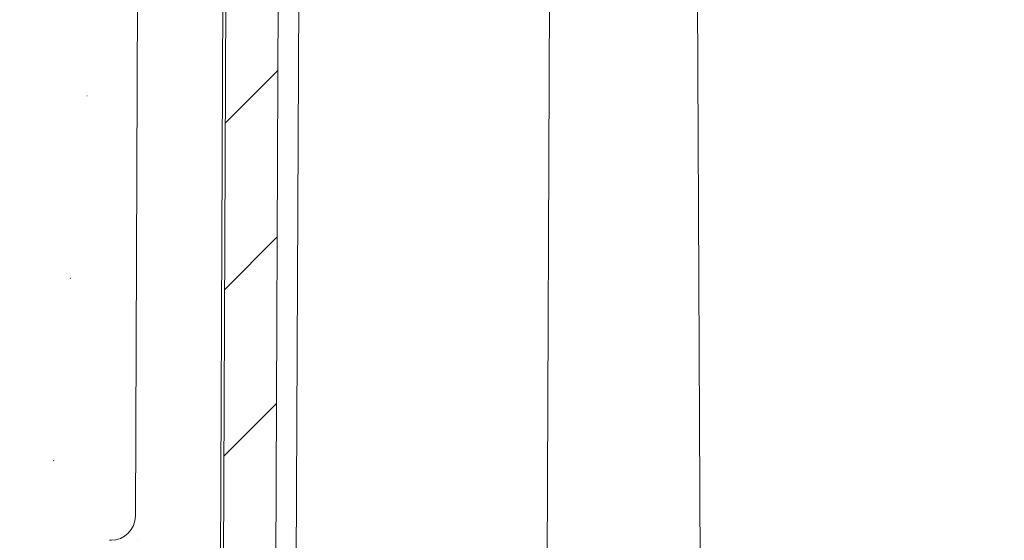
# Model space of a CAD drawing. Header units: inches. Extents: x 0.3 to 84.8, y 1.5 to 53.5.
# Tile 44 of 107: x 29 to 31.6, y 43.4 to 44.8. Entities that reach past the tile are written whole.
import ezdxf

# ---------------------------------------------------------------- set-up
doc = ezdxf.new("R2010")
doc.units = ezdxf.units.IN
doc.header["$LTSCALE"] = 2.5
doc.header["$MEASUREMENT"] = 0
doc.layers.add('Hatch (ANSI)', color=7, linetype='Continuous', lineweight=9)
doc.layers.add('Visible (ANSI)', color=7, linetype='Continuous', lineweight=18)

msp = doc.modelspace()

# ---------------------------------------------------------------- hatches: boundary and pattern name
at = {"layer": 'Hatch (ANSI)'}
h = msp.add_hatch(dxfattribs=at)
h.set_pattern_fill('ANSI31', color=256, scale=2.5, style=0)
h.set_pattern_definition([(45, (0, 0), (-0.2209708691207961, 0.2209708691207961), [])])
edge = h.paths.add_edge_path()
edge.add_spline(control_points=[(28.96682405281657, 43.05029987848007), (28.96551726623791, 43.0487070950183), (28.96427622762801, 43.0470604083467), (28.96208373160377, 43.04388740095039), (28.961115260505, 43.04237228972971), (28.96020229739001, 43.0408229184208)], knot_values=[-0.03955753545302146, -0.03955753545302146, -0.03955753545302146, -0.03955753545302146, -0.02382038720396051, -0.02382038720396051, -0.01009838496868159, -0.01009838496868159, -0.01009838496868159, -0.01009838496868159], degree=3, periodic=0)
edge.add_spline(control_points=[(28.96020229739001, 43.0408229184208), (28.95712428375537, 43.03519942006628), (28.95478447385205, 43.02917477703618), (28.95171197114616, 43.0165910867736), (28.95101492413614, 43.01002996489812), (28.95119225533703, 43.00349090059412)], knot_values=[-0.09882426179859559, -0.09882426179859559, -0.09882426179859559, -0.09882426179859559, -0.04997973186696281, -0.04997973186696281, -0.0001336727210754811, -0.0001336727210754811, -0.0001336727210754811, -0.0001336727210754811], degree=3, periodic=0)
edge.add_ellipse((28.92662732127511, 41.16898372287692), major_axis=(-0.06500989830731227, 3.724414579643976), ratio=0.01744974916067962, start_angle=297.91218873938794, end_angle=299.491697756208, ccw=False)
edge.add_line((28.95362457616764, 42.91345095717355), (29.01182714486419, 42.91345095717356))
edge.add_line((29.01182714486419, 42.91345095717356), (29.10626359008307, 42.91345095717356))
edge.add_line((29.10626359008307, 42.91345095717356), (29.16498189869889, 42.91345095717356))
edge.add_ellipse((29.16498189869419, 42.87845095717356), major_axis=(4.707345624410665e-12, 0.03500000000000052), ratio=1, start_angle=270.0000000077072, end_angle=359.99999999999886, ccw=False)
edge.add_line((29.19998189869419, 42.87845095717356), (29.19998189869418, 42.87281247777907))
edge.add_ellipse((29.32498189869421, 42.87281247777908), major_axis=(-0.125000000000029, -5.627606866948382e-15), ratio=1, start_angle=0, end_angle=22.49999999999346)
edge.add_line((29.20949695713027, 42.82497704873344), (29.22924164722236, 42.77730915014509))
edge.add_ellipse((29.24998189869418, 42.78590004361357), major_axis=(-0.02074025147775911, -0.008590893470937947), ratio=1, start_angle=1.802357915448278e-12, end_angle=134.9999999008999)
edge.add_line((29.27072215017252, 42.77730915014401), (29.29046684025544, 42.82497704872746))
edge.add_ellipse((29.17498189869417, 42.87281247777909), major_axis=(0.1154849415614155, -0.04783542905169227), ratio=1, start_angle=7.613296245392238e-13, end_angle=22.50000000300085)
edge.add_line((29.29998189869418, 42.87281247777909), (29.29998189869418, 42.87845095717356))
edge.add_ellipse((29.33498189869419, 42.87845095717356), major_axis=(-0.03500000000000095, 9.943926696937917e-16), ratio=1, start_angle=270.00000000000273, end_angle=359.9999999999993, ccw=False)
edge.add_line((29.33498189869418, 42.91345095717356), (29.38370020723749, 42.91345095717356))
edge.add_line((29.38370020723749, 42.91345095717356), (29.51473189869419, 42.91345095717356))
edge.add_line((29.51473189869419, 42.91345095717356), (29.59764057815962, 42.91345095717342))
edge.add_spline(control_points=[(29.59764057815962, 42.91345095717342), (29.60196064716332, 42.91345095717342), (29.60704514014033, 42.9144621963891), (29.61502744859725, 42.91776821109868), (29.61933775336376, 42.9206478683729), (29.62544719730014, 42.92675652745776), (29.62832736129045, 42.93106640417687), (29.63161429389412, 42.93900088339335), (29.63262603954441, 42.94401206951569), (29.63264474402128, 42.94829824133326)], knot_values=[0.1316660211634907, 0.1316660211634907, 0.1316660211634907, 0.1316660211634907, 0.16458492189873, 0.16458492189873, 0.1975016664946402, 0.1975016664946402, 0.2304179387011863, 0.2304179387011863, 0.2629449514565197, 0.2629449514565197, 0.2629449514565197, 0.2629449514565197], degree=3, periodic=0)
edge.add_line((29.63264474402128, 42.94829824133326), (29.65104405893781, 47.16454178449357))
edge.add_spline(control_points=[(29.65104405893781, 47.16454178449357), (29.65111007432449, 47.17966935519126), (29.65264097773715, 47.196112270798), (29.65912732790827, 47.22871862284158), (29.66416875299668, 47.24486576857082), (29.67597649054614, 47.27337003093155), (29.68383081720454, 47.28835312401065), (29.70252303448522, 47.31632561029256), (29.7133609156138, 47.3293150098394), (29.73517981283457, 47.35113220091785), (29.74817116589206, 47.36196982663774), (29.77614739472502, 47.38066134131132), (29.79113226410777, 47.38851523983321), (29.81964131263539, 47.40032318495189), (29.83579212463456, 47.40536491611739), (29.86879378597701, 47.41192879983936), (29.88564463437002, 47.41345095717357), (29.90107396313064, 47.41345095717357)], knot_values=[0.002764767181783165, 0.002764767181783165, 0.002764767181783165, 0.002764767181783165, 0.1175465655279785, 0.1175465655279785, 0.2350931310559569, 0.2350931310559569, 0.3526474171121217, 0.3526474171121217, 0.4702017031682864, 0.4702017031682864, 0.5877653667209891, 0.5877653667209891, 0.7053290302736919, 0.7053290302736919, 0.8229005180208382, 0.8229005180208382, 0.9404720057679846, 0.9404720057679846, 0.9404720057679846, 0.9404720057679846], degree=3, periodic=0)
edge.add_line((29.90107396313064, 47.41345095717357), (33.30948272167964, 47.41345095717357))
edge.add_spline(control_points=[(33.30948272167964, 47.41345095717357), (33.34491076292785, 47.41345095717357), (33.3874201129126, 47.41284634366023), (33.50546169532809, 47.41062451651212), (33.60459744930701, 47.40837207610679), (33.76986634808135, 47.40837207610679), (33.86900210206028, 47.41062451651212), (33.98704368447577, 47.41284634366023), (34.02955303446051, 47.41345095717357), (34.06498107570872, 47.41345095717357)], knot_values=[6.029647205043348, 6.029647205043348, 6.029647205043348, 6.029647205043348, 6.299608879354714, 6.299608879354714, 6.929283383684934, 6.929283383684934, 7.558957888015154, 7.558957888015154, 7.82891956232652, 7.82891956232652, 7.82891956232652, 7.82891956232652], degree=3, periodic=0)
edge.add_line((34.06498107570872, 47.41345095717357), (37.47338983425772, 47.41345095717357))
edge.add_spline(control_points=[(37.47338983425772, 47.41345095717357), (37.48881916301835, 47.41345095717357), (37.50567001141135, 47.41192879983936), (37.53867167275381, 47.40536491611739), (37.55482248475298, 47.40032318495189), (37.58333153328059, 47.38851523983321), (37.59831640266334, 47.38066134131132), (37.62629263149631, 47.36196982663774), (37.63928398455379, 47.35113220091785), (37.66110288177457, 47.3293150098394), (37.67194076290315, 47.31632561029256), (37.69063298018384, 47.28835312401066), (37.69848730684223, 47.27337003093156), (37.71029504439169, 47.24486576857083), (37.7153364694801, 47.22871862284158), (37.72182281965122, 47.196112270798), (37.72335372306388, 47.17966935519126), (37.72341973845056, 47.16454178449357)], knot_values=[2.821416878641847, 2.821416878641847, 2.821416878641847, 2.821416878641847, 2.938988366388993, 2.938988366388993, 3.05655985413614, 3.05655985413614, 3.174123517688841, 3.174123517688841, 3.291687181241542, 3.291687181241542, 3.409241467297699, 3.409241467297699, 3.526795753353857, 3.526795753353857, 3.644342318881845, 3.644342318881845, 3.759124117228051, 3.759124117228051, 3.759124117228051, 3.759124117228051], degree=3, periodic=0)
edge.add_line((37.72341973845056, 47.16454178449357), (37.74181905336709, 42.94829824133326))
edge.add_spline(control_points=[(37.74181905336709, 42.94829824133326), (37.74183775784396, 42.94401206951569), (37.74284950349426, 42.93900088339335), (37.74613643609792, 42.93106640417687), (37.74901660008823, 42.92675652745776), (37.75512604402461, 42.9206478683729), (37.75943634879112, 42.91776821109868), (37.76741865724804, 42.9144621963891), (37.77250315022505, 42.91345095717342), (37.77682321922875, 42.91345095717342)], knot_values=[0.263719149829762, 0.263719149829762, 0.263719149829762, 0.263719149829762, 0.2962461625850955, 0.2962461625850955, 0.3291624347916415, 0.3291624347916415, 0.3620791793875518, 0.3620791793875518, 0.3949980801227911, 0.3949980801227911, 0.3949980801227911, 0.3949980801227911], degree=3, periodic=0)
edge.add_line((37.77682321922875, 42.91345095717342), (37.85973189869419, 42.91345095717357))
edge.add_line((37.85973189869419, 42.91345095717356), (37.99076359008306, 42.91345095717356))
edge.add_line((37.99076359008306, 42.91345095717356), (38.03948189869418, 42.91345095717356))
edge.add_ellipse((38.03948189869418, 42.87845095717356), major_axis=(6.993530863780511e-16, 0.03500000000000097), ratio=1, start_angle=270.00000000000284, end_angle=360, ccw=False)
edge.add_line((38.07448189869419, 42.87845095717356), (38.07448189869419, 42.87281247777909))
edge.add_ellipse((38.19948189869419, 42.87281247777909), major_axis=(-0.1250000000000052, -1.966930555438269e-15), ratio=1, start_angle=0, end_angle=22.50000000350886)
edge.add_line((38.0839969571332, 42.82497704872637), (38.10374164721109, 42.7773091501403))
edge.add_ellipse((38.12448189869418, 42.78590004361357), major_axis=(-0.02074025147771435, -0.008590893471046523), ratio=1, start_angle=0, end_angle=134.9999998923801)
edge.add_line((38.14522215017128, 42.77730915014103), (38.16496684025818, 42.8249770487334))
edge.add_ellipse((38.04948189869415, 42.87281247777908), major_axis=(0.1154849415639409, -0.04783542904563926), ratio=1, start_angle=0, end_angle=22.49999999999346)
edge.add_line((38.17448189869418, 42.87281247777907), (38.17448189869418, 42.87845095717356))
edge.add_ellipse((38.20948189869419, 42.87845095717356), major_axis=(-0.03500000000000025, 2.076204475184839e-16), ratio=1, start_angle=270.00000000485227, end_angle=360.00000000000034, ccw=False)
edge.add_line((38.20948189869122, 42.91345095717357), (38.26820020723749, 42.91345095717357))
edge.add_line((38.26820020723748, 42.91345095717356), (38.36263665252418, 42.91345095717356))
edge.add_line((38.36263665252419, 42.91345095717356), (38.38973189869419, 42.91345095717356))
edge.add_line((38.38973189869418, 42.91345095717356), (38.35117882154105, 43.35411464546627))
edge.add_ellipse((38.28642604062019, 43.34845095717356), major_axis=(0.06475278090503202, 0.005663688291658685), ratio=1, start_angle=0, end_angle=85.00209744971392)
edge.add_line((38.28642510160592, 43.41345095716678), (38.18412968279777, 43.41345105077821))
edge.add_ellipse((38.18413057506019, 43.34845095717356), major_axis=(-8.922611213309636e-07, 0.06499999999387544), ratio=1, start_angle=0, end_angle=89.74953436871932)
edge.add_line((38.11913119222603, 43.34873420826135), (38.1181251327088, 43.11816726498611))
edge.add_ellipse((38.05312576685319, 43.11845095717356), major_axis=(0.064999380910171, -0.0002836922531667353), ratio=1, start_angle=270.2494811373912, end_angle=360.00000000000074, ccw=False)
edge.add_line((38.05312510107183, 43.05345095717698), (37.94610339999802, 43.05345095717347))
edge.add_spline(control_points=[(37.94610339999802, 43.05345095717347), (37.93808016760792, 43.05345095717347), (37.92863725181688, 43.05532909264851), (37.91381257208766, 43.06146921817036), (37.90580756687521, 43.06681747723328), (37.89446174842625, 43.07816241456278), (37.88911319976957, 43.08616631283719), (37.88300928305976, 43.10090137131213), (37.88113044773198, 43.11020756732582), (37.88109571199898, 43.11816734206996)], knot_values=[0.2445225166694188, 0.2445225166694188, 0.2445225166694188, 0.2445225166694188, 0.305659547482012, 0.305659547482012, 0.3667925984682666, 0.3667925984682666, 0.4279208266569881, 0.4279208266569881, 0.4883261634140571, 0.4883261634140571, 0.4883261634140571, 0.4883261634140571], degree=3, periodic=0)
edge.add_line((37.88109571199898, 43.11816734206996), (37.86343503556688, 47.16515264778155))
edge.add_spline(control_points=[(37.86343503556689, 47.16515264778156), (37.86333205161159, 47.18875166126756), (37.86094384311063, 47.21440261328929), (37.85082513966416, 47.26526853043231), (37.84296051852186, 47.29045808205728), (37.82454045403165, 47.33492473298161), (37.81228771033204, 47.3582983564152), (37.78312786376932, 47.40193543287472), (37.76622077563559, 47.42219889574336), (37.73218330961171, 47.45623371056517), (37.71191680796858, 47.4731404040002), (37.66827390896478, 47.50229916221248), (37.64489752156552, 47.51455124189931), (37.60042341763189, 47.53297163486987), (37.57522815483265, 47.54083673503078), (37.52374557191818, 47.55107639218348), (37.49745825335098, 47.55345095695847), (37.47338850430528, 47.55345095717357)], knot_values=[0.004313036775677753, 0.004313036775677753, 0.004313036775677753, 0.004313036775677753, 0.1833726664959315, 0.1833726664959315, 0.3667453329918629, 0.3667453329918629, 0.5501299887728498, 0.5501299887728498, 0.7335146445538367, 0.7335146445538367, 0.9169138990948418, 0.9169138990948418, 1.100313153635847, 1.100313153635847, 1.283724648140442, 1.283724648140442, 1.467136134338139, 1.467136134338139, 1.467136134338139, 1.467136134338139], degree=3, periodic=0)
edge.add_line((37.47338850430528, 47.55345095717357), (29.90107529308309, 47.55345095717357))
edge.add_spline(control_points=[(29.90107529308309, 47.55345095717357), (29.87700554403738, 47.55345095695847), (29.85071822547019, 47.55107639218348), (29.79923564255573, 47.54083673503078), (29.77404037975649, 47.53297163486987), (29.72956627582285, 47.51455124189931), (29.70618988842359, 47.50229916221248), (29.66254698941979, 47.4731404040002), (29.64228048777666, 47.45623371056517), (29.60824302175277, 47.42219889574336), (29.59133593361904, 47.40193543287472), (29.56217608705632, 47.35829835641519), (29.5499233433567, 47.33492473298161), (29.53150327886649, 47.29045808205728), (29.52363865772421, 47.2652685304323), (29.51351995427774, 47.21440261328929), (29.51113174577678, 47.18875166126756), (29.51102876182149, 47.16515264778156)], knot_values=[4.401410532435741, 4.401410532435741, 4.401410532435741, 4.401410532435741, 4.584822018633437, 4.584822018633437, 4.768233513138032, 4.768233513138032, 4.951632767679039, 4.951632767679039, 5.135032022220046, 5.135032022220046, 5.318416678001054, 5.318416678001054, 5.501801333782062, 5.501801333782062, 5.685174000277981, 5.685174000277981, 5.864233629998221, 5.864233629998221, 5.864233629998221, 5.864233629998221], degree=3, periodic=0)
edge.add_line((29.51102876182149, 47.16515264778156), (29.4933680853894, 43.11816734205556))
edge.add_spline(control_points=[(29.4933680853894, 43.11816734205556), (29.49333334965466, 43.11020756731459), (29.49145451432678, 43.10090137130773), (29.4853505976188, 43.08616631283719), (29.48000204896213, 43.07816241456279), (29.46865623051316, 43.06681747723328), (29.46065122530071, 43.06146921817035), (29.44582654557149, 43.05532909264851), (29.43638362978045, 43.05345095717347), (29.42836039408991, 43.05345095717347)], knot_values=[0.4897639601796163, 0.4897639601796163, 0.4897639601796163, 0.4897639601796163, 0.5501692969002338, 0.5501692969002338, 0.6112975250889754, 0.6112975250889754, 0.6724305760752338, 0.6724305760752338, 0.7335676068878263, 0.7335676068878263, 0.7335676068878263, 0.7335676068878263], degree=3, periodic=0)
edge.add_line((29.42836039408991, 43.05345095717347), (29.32133803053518, 43.05345095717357))
edge.add_ellipse((29.32133803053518, 43.11845095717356), major_axis=(-6.993530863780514e-16, -0.06500000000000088), ratio=1, start_angle=270.2499999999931, end_angle=360.0000000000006, ccw=False)
edge.add_line((29.25633864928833, 43.11816734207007), (29.25533260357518, 43.34873457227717))
edge.add_ellipse((29.19033322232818, 43.34845095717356), major_axis=(0.06499938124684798, 0.0002836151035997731), ratio=1, start_angle=0, end_angle=89.74999994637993)
edge.add_line((29.19033322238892, 43.41345095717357), (29.08710333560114, 43.41345095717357))
edge.add_spline(control_points=[(29.08710333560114, 43.41345095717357), (29.08664727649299, 43.41343933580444), (29.08618441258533, 43.41342576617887), (29.08571365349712, 43.41340939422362)], knot_values=[-0.153580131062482, -0.153580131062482, -0.153580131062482, -0.153580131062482, -0.1509708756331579, -0.1509708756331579, -0.1509708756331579, -0.1509708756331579], degree=3, periodic=0)
edge.add_ellipse((29.08803775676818, 43.34845095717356), major_axis=(-0.00232410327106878, 0.06495843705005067), ratio=1, start_angle=3.010064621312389e-16, end_angle=43.4619196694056)
edge.add_spline(control_points=[(29.04166773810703, 43.39400116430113), (29.03760962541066, 43.38986967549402), (29.03396045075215, 43.3855203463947), (29.02631251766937, 43.37535496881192), (29.0216632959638, 43.36791230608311), (29.0177652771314, 43.35727969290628), (29.01712836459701, 43.35452244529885), (29.0168233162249, 43.35216514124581)], knot_values=[-0.0779393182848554, -0.0779393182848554, -0.0779393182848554, -0.0779393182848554, -0.05679785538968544, -0.05679785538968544, -0.02267866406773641, -0.02267866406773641, -0.007525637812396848, -0.007525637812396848, -0.007525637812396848, -0.007525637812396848], degree=3, periodic=0)
edge.add_spline(control_points=[(29.0168233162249, 43.35216514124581), (29.01667003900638, 43.35099462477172), (29.01652652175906, 43.34982440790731), (29.01625992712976, 43.34748408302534), (29.0161371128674, 43.34631713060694), (29.01602444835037, 43.34514767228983)], knot_values=[-0.01807819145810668, -0.01807819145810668, -0.01807819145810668, -0.01807819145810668, -0.009082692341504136, -0.009082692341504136, -0.0001298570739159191, -0.0001298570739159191, -0.0001298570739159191, -0.0001298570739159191], degree=3, periodic=0)
edge.add_ellipse((29.09922620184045, 44.96791819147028), major_axis=(-0.3258436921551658, -3.724410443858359), ratio=0.01738601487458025, start_angle=60.26214837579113, end_angle=64.25657189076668, ccw=False)
edge.add_spline(control_points=[(28.99382216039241, 43.11557085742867), (28.99265179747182, 43.1036191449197), (28.98974224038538, 43.09196167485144), (28.98057410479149, 43.06982429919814), (28.97440270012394, 43.05954617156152), (28.96682405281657, 43.05029987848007)], knot_values=[-0.1824139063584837, -0.1824139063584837, -0.1824139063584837, -0.1824139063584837, -0.09110090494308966, -0.09110090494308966, -1.315043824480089e-06, -1.315043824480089e-06, -1.315043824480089e-06, -1.315043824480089e-06], degree=3, periodic=0)

# ---------------------------------------------------------------- linework, layer by layer
at = {"layer": 'Visible (ANSI)'}
for p, q in [((29.25969595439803, 43.47816734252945), (29.27578356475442, 47.16515264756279)), ((29.50328356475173, 47.16515264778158), (29.48562514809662, 43.1181673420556)), ((29.51102876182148, 47.16515264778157), (29.49336808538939, 43.11816734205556)), ((29.63264474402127, 42.94829824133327), (29.6510440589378, 47.16454178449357)), ((29.68738394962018, 42.9482982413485), (29.70578089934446, 47.16454178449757)), ((30.35633970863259, 42.94829824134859), (30.37391377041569, 46.97595095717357)), ((30.75055002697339, 46.97595095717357), (30.76812408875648, 42.94829824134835))]:
    msp.add_line(p, q, dxfattribs=at)
msp.add_arc((29.19469657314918, 43.47845095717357), 0.0649999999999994, 270.0000990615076, 359.750000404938, dxfattribs=at)
msp.add_ellipse((29.2646912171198, 43.47845115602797), major_axis=(5.186037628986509e-07, -0.06500019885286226), ratio=0.8601601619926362, start_param=6.283180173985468, end_param=6.283221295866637, dxfattribs=at)
msp.add_open_spline([(29.19038442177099, 43.4134530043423), (29.1908715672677, 43.41345300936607), (29.19193938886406, 43.41345179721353), (29.19403906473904, 43.41345112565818)], degree=3, dxfattribs=at)

doc.saveas('drawing.dxf')
